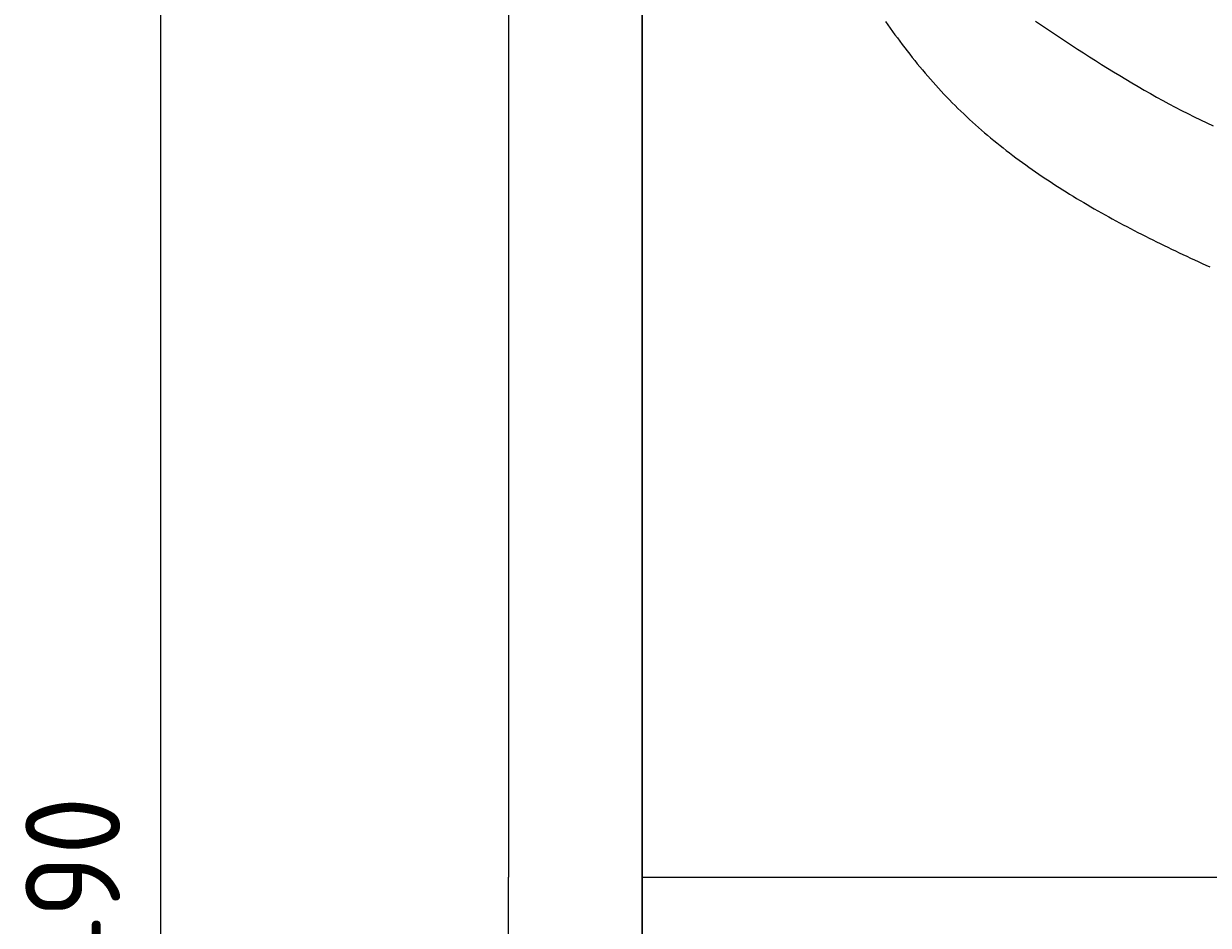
# Model space of a CAD drawing. Extents: x 715 to 7297, y 267 to 5710.
# Tile 13 of 91: x 715 to 1590, y 2702 to 3368. Entities that reach past the tile are written whole.
import ezdxf

# ---------------------------------------------------------------- set-up
doc = ezdxf.new("R2010")
doc.units = 0
doc.layers.get('0').update_dxf_attribs({"linetype": 'CONTINUOUS'})
doc.layers.get('DEFPOINTS').update_dxf_attribs({"linetype": 'CONTINUOUS'})
doc.layers.add('4', color=3, linetype='CONTINUOUS')
doc.layers.add('CAR', color=10, linetype='CONTINUOUS')
doc.styles.get("Standard").update_dxf_attribs({"font": 'ISOCP.SHX'})
doc.dimstyles.get("Standard").update_dxf_attribs({"dimtxt": 6, "dimasz": 10, "dimexe": 0.18, "dimexo": 0.0625, "dimgap": 2, "dimtad": 1, "dimzin": 0, "dimcen": 0.09, "dimazin": 3, "dimtfac": 1, "dimtofl": 0, "dimtmove": 0, "dimatfit": 3})

# ---------------------------------------------------------------- blocks, each defined once
blk = doc.blocks.new('PUNKT')
at = {"layer": '4', "color": 0, "linetype": 'BYBLOCK'}
blk.add_line((-0.5, 0), (-1, 0), dxfattribs=at)
at = {"layer": '4', "color": 0, "linetype": 'BYBLOCK', "const_width": 0.5}
blk.add_lwpolyline([(-0.25, 0, 1), (0.25, 0, 1)], format="xyb", close=True, dxfattribs=at)
blk = doc.blocks.new('*U20')
at = {"layer": '4', "color": 2}
blk.add_text('490', height=70, rotation=90, dxfattribs=at).set_placement((785.85, 2660.12))
blk = doc.blocks.new('*D4')
at = {"layer": '4'}
for p, q in [((1352.77, 5187.27), (775.85, 5187.27)), ((815.85, 327.27), (815.85, 5147.27)), ((1352.77, 287.27), (775.85, 287.27))]:
    blk.add_line(p, q, dxfattribs=at)
at = {"layer": 'DEFPOINTS', "color": 0}
for p in [(815.85, 5187.27), (1372.77, 5187.27), (1372.77, 287.27)]:
    blk.add_point(p, dxfattribs=at)
blk.add_blockref('*U20', (0, 0))
at = {"layer": '4', "xscale": 40, "yscale": 40, "zscale": 40}
for p, rotation in [((815.85, 5187.27), 90), ((815.85, 287.27), 270)]:
    blk.add_blockref('PUNKT', p, dxfattribs=dict(at, rotation=rotation))

msp = doc.modelspace()

# ---------------------------------------------------------------- linework, layer by layer
for p, q in [((1072.775, 5137.271), (1072.775, 2737.271)), ((1171.626, 5090.337), (1171.717, 437.271)), ((1171.578, 390.271), (1171.578, 5084.271)), ((1171.672, 2737.271), (1171.717, 5037.271)), ((1072.775, 337.271), (1072.775, 2737.271)), ((1171.672, 2737.271), (6251.55, 2737.271))]:
    msp.add_line(p, q)
at = {"layer": 'CAR'}
for points in [[(1351.41, 3369.89, 0), (1353.15, 3367.41, 0), (1354.91, 3364.95, 0), (1356.68, 3362.49, 0), (1358.45, 3360.05, 0), (1360.24, 3357.62, 0), (1362.04, 3355.2, 0), (1363.85, 3352.79, 0), (1365.67, 3350.4, 0), (1367.5, 3348.01, 0), (1369.34, 3345.64, 0), (1371.2, 3343.29, 0), (1373.07, 3340.95, 0), (1374.95, 3338.62, 0), (1376.85, 3336.3, 0), (1378.76, 3334.01, 0), (1380.68, 3331.72, 0), (1382.62, 3329.45, 0), (1384.57, 3327.2, 0), (1386.54, 3324.96, 0), (1388.52, 3322.74, 0), (1390.52, 3320.54, 0), (1392.53, 3318.35, 0), (1394.56, 3316.18, 0), (1396.6, 3314.03, 0), (1398.66, 3311.9, 0), (1400.74, 3309.78, 0), (1402.83, 3307.68, 0), (1404.94, 3305.6, 0), (1407.07, 3303.53, 0), (1409.21, 3301.48, 0), (1411.36, 3299.45, 0), (1413.54, 3297.44, 0), (1415.72, 3295.44, 0), (1417.92, 3293.45, 0), (1420.14, 3291.49, 0), (1422.37, 3289.54, 0), (1424.61, 3287.6, 0), (1426.87, 3285.68, 0), (1429.15, 3283.77, 0), (1431.43, 3281.88, 0), (1433.73, 3280.01, 0), (1436.05, 3278.15, 0), (1438.38, 3276.3, 0), (1440.72, 3274.47, 0), (1443.07, 3272.66, 0), (1445.44, 3270.85, 0), (1447.82, 3269.07, 0), (1450.21, 3267.29, 0), (1452.62, 3265.53, 0), (1455.04, 3263.78, 0), (1457.47, 3262.05, 0), (1459.91, 3260.32, 0), (1462.36, 3258.62, 0), (1464.83, 3256.92, 0), (1467.31, 3255.24, 0), (1469.8, 3253.56, 0), (1472.3, 3251.9, 0), (1474.81, 3250.26, 0), (1477.33, 3248.62, 0), (1479.86, 3247, 0), (1482.4, 3245.39, 0), (1484.96, 3243.79, 0), (1487.52, 3242.2, 0), (1490.1, 3240.62, 0), (1492.68, 3239.05, 0), (1495.28, 3237.49, 0), (1497.88, 3235.95, 0), (1500.49, 3234.41, 0), (1503.12, 3232.88, 0), (1505.75, 3231.37, 0), (1508.39, 3229.86, 0), (1511.04, 3228.36, 0), (1513.7, 3226.88, 0), (1516.36, 3225.4, 0), (1519.04, 3223.93, 0), (1521.72, 3222.47, 0), (1524.41, 3221.02, 0), (1527.11, 3219.58, 0), (1529.82, 3218.14, 0), (1532.54, 3216.71, 0), (1535.26, 3215.3, 0), (1537.99, 3213.89, 0), (1540.73, 3212.48, 0), (1543.47, 3211.09, 0), (1546.22, 3209.7, 0), (1548.98, 3208.32, 0), (1551.74, 3206.95, 0), (1554.51, 3205.58, 0), (1557.29, 3204.22, 0), (1560.07, 3202.87, 0), (1562.86, 3201.52, 0), (1565.65, 3200.18, 0), (1568.45, 3198.85, 0), (1571.26, 3197.52, 0), (1574.07, 3196.2, 0), (1576.88, 3194.88, 0), (1579.7, 3193.57, 0), (1582.53, 3192.26, 0), (1585.36, 3190.96, 0), (1588.19, 3189.66, 0), (1591.03, 3188.37, 0)], [(1462.29, 3369.94, 0), (1466.7, 3366.98, 0), (1471.11, 3364.03, 0), (1475.52, 3361.09, 0), (1479.94, 3358.16, 0), (1484.37, 3355.24, 0), (1488.8, 3352.33, 0), (1493.24, 3349.44, 0), (1497.68, 3346.57, 0), (1502.13, 3343.72, 0), (1506.58, 3340.88, 0), (1511.05, 3338.07, 0), (1515.53, 3335.28, 0), (1520.01, 3332.51, 0), (1524.5, 3329.77, 0), (1529.01, 3327.05, 0), (1533.52, 3324.37, 0), (1538.05, 3321.71, 0), (1542.59, 3319.09, 0), (1547.15, 3316.5, 0), (1551.71, 3313.95, 0), (1556.29, 3311.43, 0), (1560.89, 3308.95, 0), (1565.5, 3306.51, 0), (1570.13, 3304.1, 0), (1574.77, 3301.75, 0), (1579.44, 3299.43, 0), (1584.12, 3297.16, 0), (1588.81, 3294.94, 0), (1593.53, 3292.77, 0)]]:
    msp.add_polyline3d(points, dxfattribs=at)

# ---------------------------------------------------------------- dimensions: what is measured, and where the dimension line sits
at = {"layer": '4'}
dim = msp.add_linear_dim(base=(815.852, 5187.271), p1=(1372.775, 287.271), p2=(1372.775, 5187.271), angle=90, dimstyle='Standard', dxfattribs=at)
dim.commit()
dim.dimension.update_dxf_attribs({"geometry": '*D4', "text_midpoint": (750.852, 2737.271)})

doc.saveas('drawing.dxf')
